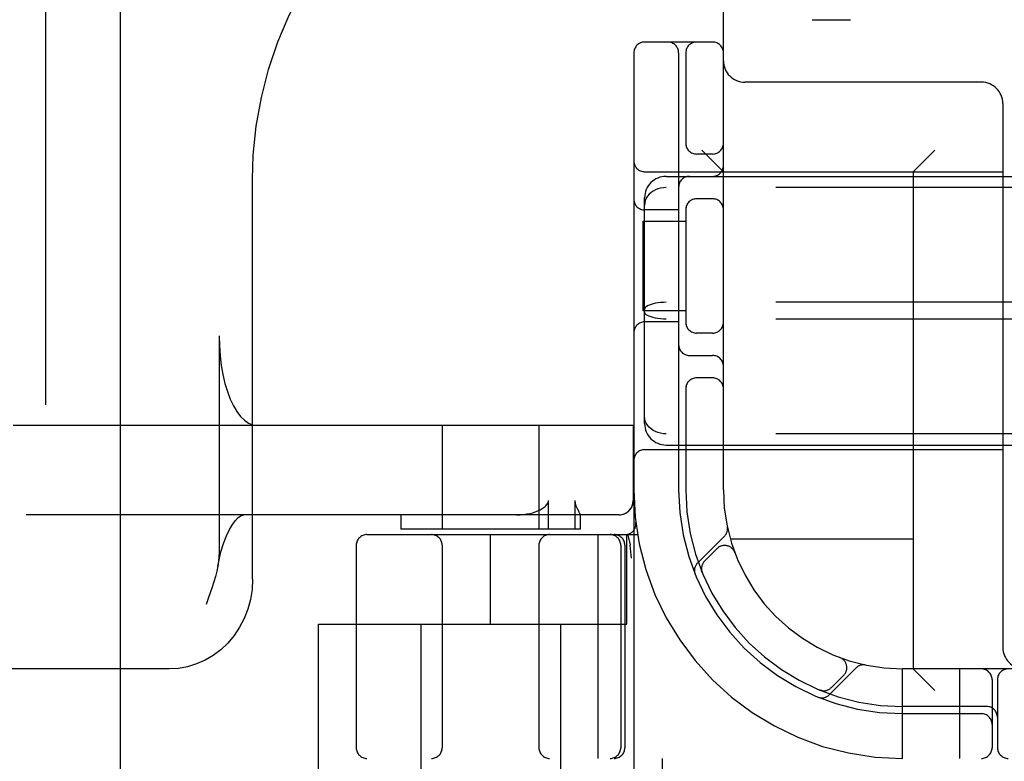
# Model space of a CAD drawing. Header units: inches. Extents: x 0 to 274, y 0 to 177.
# Tile 26 of 138: x 75.53 to 76.9, y 89.69 to 90.73. Entities that reach past the tile are written whole.
import ezdxf

# ---------------------------------------------------------------- set-up
doc = ezdxf.new("R2010")
doc.units = ezdxf.units.IN
doc.header["$LTSCALE"] = 15.069778
doc.header["$MEASUREMENT"] = 0
doc.linetypes.add('HIDDEN', pattern=[0.2, 0.1, -0.1])
doc.layers.add('DEFAULT_2', color=8, linetype='HIDDEN')
doc.layers.add('LEFT_OR_SECONDARY_DOOR_ASSEMBLY', color=7, linetype='CONTINUOUS')

msp = doc.modelspace()

# ---------------------------------------------------------------- linework, layer by layer
at = {"layer": 'DEFAULT_2', "color": 8, "linetype": 'HIDDEN'}
for p, q in [((76.3837, 93.6963), (76.3837, 88.6963)), ((76.1212, 92.6653), (76.1212, 89.2153)), ((76.2462, 92.6653), (76.2462, 89.2153)), ((76.5087, 90.0713), (76.5087, 92.3213)), ((76.6326, 90.7275), (76.6862, 90.7275)), ((76.4937, 90.6963), (76.3987, 90.6963)), ((76.4462, 90.6813), (76.4462, 90.0713)), ((76.4562, 90.6813), (76.4562, 90.5521)), ((76.8687, 90.6403), (76.5387, 90.6403)), ((76.8987, 90.6103), (76.8987, 89.8513)), ((76.4937, 90.54), (76.4712, 90.54)), ((76.5087, 90.5153), (76.4787, 90.5453)), ((76.7737, 90.5153), (76.8037, 90.5453)), ((76.3987, 90.5153), (76.8987, 90.5153)), ((76.4287, 90.5088), (78.0887, 90.5088)), ((76.7737, 90.5153), (76.7737, 89.8213)), ((75.8515, 89.9463), (75.8515, 90.5049)), ((78.0887, 90.4931), (76.4287, 90.4931)), ((76.3987, 90.1639), (76.3987, 90.4786)), ((76.4562, 90.4655), (76.4562, 90.3021)), ((76.4937, 90.4775), (76.4712, 90.4775)), ((76.4462, 90.4619), (76.3987, 90.4619)), ((76.3967, 90.3213), (76.3967, 90.4463)), ((76.3967, 90.4463), (76.4562, 90.4463)), ((78.0887, 90.333), (76.4287, 90.333)), ((76.4562, 90.3213), (76.3967, 90.3213)), ((76.4462, 90.3056), (76.3987, 90.3056)), ((78.0887, 90.3096), (76.4287, 90.3096)), ((75.805, 90.2863), (75.805, 89.9847)), ((76.4937, 90.29), (76.4712, 90.29)), ((76.4612, 90.2588), (76.4937, 90.2588)), ((76.4937, 90.2275), (76.4712, 90.2275)), ((76.4562, 90.2155), (76.4562, 90.0713)), ((75.5174, 90.1613), (76.3831, 90.1613)), ((76.1162, 90.1613), (76.1162, 90.0163)), ((76.2512, 90.1613), (76.2512, 90.0163)), ((76.3827, 90.1613), (76.3827, 90.0563)), ((76.3831, 90.1613), (76.3831, 90.0563)), ((78.0887, 90.1494), (76.4287, 90.1494)), ((76.3987, 90.1273), (76.8987, 90.1273)), ((76.4287, 90.1338), (78.0887, 90.1338)), ((76.2647, 90.0163), (76.2647, 90.0563)), ((76.3014, 90.0563), (76.3014, 90.0163)), ((76.3631, 90.0363), (75.5355, 90.0363)), ((76.0587, 90.0363), (76.0587, 90.0163)), ((76.3087, 90.0364), (76.3086, 90.0363)), ((76.3087, 90.0365), (76.3087, 90.0163)), ((76.3087, 90.0163), (76.0587, 90.0163)), ((76.0112, 90.0088), (76.3889, 90.0088)), ((76.1837, 89.8838), (76.1837, 90.0088)), ((76.3335, 90.0088), (76.3335, 89.6963)), ((76.3737, 89.8838), (76.3737, 90.0088)), ((76.375, 90.0092), (76.3784, 89.9947)), ((76.5101, 90.0065), (76.4725, 89.9689)), ((76.7737, 90.0023), (76.5184, 90.0023)), ((75.9962, 89.9938), (75.9962, 89.7113)), ((76.1162, 89.9938), (76.1162, 89.7113)), ((76.2512, 89.9938), (76.2512, 89.7113)), ((76.3655, 89.9938), (76.3655, 89.7113)), ((76.3712, 89.9938), (76.3712, 89.7113)), ((76.3784, 89.9947), (76.3785, 89.9941)), ((76.4998, 89.9892), (76.4825, 89.9718)), ((76.5243, 89.9842), (76.5242, 89.9844)), ((76.5243, 89.9842), (76.5245, 89.9838)), ((76.4786, 89.957), (76.4791, 89.9557)), ((76.4791, 89.9557), (76.4791, 89.9557)), ((76.4791, 89.9557), (76.4791, 89.9557)), ((75.9437, 89.6343), (75.9437, 89.8838)), ((75.9437, 89.8838), (76.3737, 89.8838)), ((76.0862, 89.8838), (76.0862, 89.4413)), ((76.2812, 89.8838), (76.2812, 89.4413)), ((76.6712, 89.8371), (76.6716, 89.8369)), ((76.6718, 89.8368), (76.6716, 89.8369)), ((75.7352, 89.8213), (74.3504, 89.8213)), ((76.6564, 89.7851), (76.694, 89.8227)), ((76.7587, 89.6963), (76.7587, 89.8213)), ((77.7587, 89.8213), (76.7587, 89.8213)), ((76.7737, 89.8213), (76.8037, 89.7913)), ((76.8387, 89.6963), (76.8387, 89.8213)), ((76.6592, 89.795), (76.6766, 89.8124)), ((76.8837, 89.8063), (76.8837, 89.7113)), ((76.8912, 89.8063), (76.8912, 89.7113)), ((76.6431, 89.7917), (76.6445, 89.7911)), ((76.8762, 89.7688), (76.7587, 89.7688)), ((76.7587, 89.7588), (76.8687, 89.7588)), ((78.5062, 89.6963), (76.0112, 89.6963)), ((76.4237, 89.6343), (76.4237, 89.6963))]:
    msp.add_line(p, q, dxfattribs=at)
for points in [[(75.8515, 90.5048), (75.8526, 90.5382), (75.8568, 90.5787), (75.8639, 90.6188), (75.874, 90.6582), (75.8869, 90.6966), (75.9027, 90.7338), (75.9211, 90.7695), (75.9422, 90.8035), (75.9658, 90.8355), (75.9916, 90.8654), (76.0196, 90.8928), (76.0496, 90.9177), (76.0813, 90.9398), (76.1145, 90.9591), (76.1491, 90.9754), (76.1848, 90.9885), (76.2214, 90.9984), (76.2523, 91.0042)], [(76.4287, 90.4931), (76.4249, 90.4929), (76.4211, 90.4923), (76.4174, 90.4913), (76.4139, 90.49), (76.4107, 90.4883), (76.4077, 90.4862), (76.4051, 90.4838), (76.4028, 90.4812), (76.4011, 90.4783), (76.3997, 90.4752), (76.3989, 90.472), (76.3987, 90.4687)], [(76.4287, 90.333), (76.4249, 90.3329), (76.4211, 90.3326), (76.4174, 90.3322), (76.4139, 90.3316), (76.4107, 90.3309), (76.4077, 90.33), (76.4051, 90.3291), (76.4028, 90.328), (76.4011, 90.3268), (76.3997, 90.3256), (76.3989, 90.3243), (76.3987, 90.323)], [(76.4287, 90.3096), (76.4249, 90.3096), (76.4211, 90.3099), (76.4174, 90.3103), (76.4139, 90.3109), (76.4107, 90.3116), (76.4077, 90.3125), (76.4051, 90.3135), (76.4028, 90.3145), (76.4011, 90.3157), (76.3997, 90.317), (76.3989, 90.3182), (76.3987, 90.3195)], [(75.805, 90.2863), (75.8053, 90.2722), (75.8063, 90.2584), (75.8079, 90.245), (75.8102, 90.232), (75.813, 90.2198), (75.8165, 90.2083), (75.8204, 90.1979), (75.8248, 90.1885), (75.8296, 90.1804), (75.8348, 90.1736), (75.8402, 90.1683), (75.8459, 90.1644), (75.8516, 90.1621), (75.8576, 90.1613)], [(76.4287, 90.1494), (76.4249, 90.1496), (76.4211, 90.1502), (76.4174, 90.1512), (76.4139, 90.1525), (76.4107, 90.1542), (76.4077, 90.1563), (76.4051, 90.1587), (76.4028, 90.1613), (76.4011, 90.1642), (76.3997, 90.1673), (76.3989, 90.1705), (76.3987, 90.1739)], [(76.2528, 90.0434), (76.2544, 90.0443), (76.2559, 90.0452), (76.2573, 90.0461), (76.2586, 90.0471), (76.2598, 90.048), (76.2609, 90.049), (76.2619, 90.0501), (76.2628, 90.0512), (76.2636, 90.0524), (76.2642, 90.0536), (76.2645, 90.0549), (76.2647, 90.0563)], [(76.3014, 90.0563), (76.3014, 90.0549), (76.3016, 90.0536), (76.3019, 90.0523), (76.3022, 90.0512), (76.3025, 90.0501), (76.3029, 90.049), (76.3033, 90.048), (76.3038, 90.0471), (76.3042, 90.0461), (76.3046, 90.0452), (76.3051, 90.0443)], [(76.3627, 90.0363), (76.3666, 90.0366), (76.3704, 90.0378), (76.3738, 90.0396), (76.3769, 90.0421), (76.3794, 90.0451), (76.3812, 90.0486), (76.3823, 90.0524), (76.3827, 90.0563)], [(76.2198, 90.0363), (76.2249, 90.0364), (76.2298, 90.0368), (76.2343, 90.0375), (76.2386, 90.0383), (76.2425, 90.0393), (76.2462, 90.0405), (76.2497, 90.0419), (76.2528, 90.0434)], [(76.3051, 90.0443), (76.3068, 90.041), (76.3071, 90.0402), (76.3075, 90.0395), (76.3078, 90.0388), (76.3081, 90.0381), (76.3083, 90.0375), (76.3085, 90.037), (76.3086, 90.0366), (76.3087, 90.0364)], [(75.803, 89.9648), (75.8043, 89.9714), (75.8074, 89.9845), (75.8111, 89.9964), (75.8151, 90.0068), (75.8193, 90.0157), (75.8236, 90.0229), (75.8278, 90.0284), (75.8316, 90.0324), (75.835, 90.0348), (75.8376, 90.036), (75.8394, 90.0363)], [(75.805, 89.9847), (75.8047, 89.9783), (75.8041, 89.9716), (75.803, 89.9648)], [(76.3805, 89.9758), (76.38, 89.9802), (76.3795, 89.9847), (76.379, 89.9894), (76.3785, 89.9941)], [(75.803, 89.9648), (75.8016, 89.9576), (75.7998, 89.9504), (75.7977, 89.9429), (75.7953, 89.9353), (75.7926, 89.9275), (75.7898, 89.9194), (75.7868, 89.9113)], [(76.4791, 89.9557), (76.4791, 89.9558), (76.479, 89.956), (76.4789, 89.9562), (76.4789, 89.9564), (76.4788, 89.9567), (76.4787, 89.9569), (76.4786, 89.9572), (76.4786, 89.9574), (76.4785, 89.9577), (76.4784, 89.958), (76.4784, 89.9582), (76.4783, 89.9585), (76.4783, 89.9588), (76.4782, 89.9591), (76.4782, 89.9594), (76.4782, 89.9595)], [(75.8515, 89.9463), (75.8508, 89.9321), (75.8486, 89.9182), (75.8449, 89.9046), (75.8398, 89.8916), (75.8334, 89.8793), (75.8258, 89.8678), (75.8171, 89.8574), (75.8073, 89.8481), (75.7967, 89.8401), (75.7853, 89.8334), (75.7733, 89.8281), (75.7609, 89.8243), (75.7481, 89.822), (75.7352, 89.8213)], [(76.6432, 89.7917), (76.6431, 89.7917), (76.6431, 89.7917)], [(76.6469, 89.7908), (76.6468, 89.7908), (76.6464, 89.7908), (76.646, 89.7909), (76.6457, 89.7909), (76.6454, 89.791), (76.645, 89.7911), (76.6447, 89.7912), (76.6444, 89.7913), (76.6441, 89.7913), (76.6439, 89.7914), (76.6436, 89.7915), (76.6434, 89.7916), (76.6433, 89.7916), (76.6432, 89.7917)]]:
    msp.add_lwpolyline(points, dxfattribs=at)
for centre, radius, start, end in [((76.3987, 90.6813), 0.015, 90, 180), ((76.4312, 90.6813), 0.015, 0, 90), ((76.4712, 90.6813), 0.015, 90, 180), ((76.4937, 90.6813), 0.015, 0, 90), ((76.5387, 90.6703), 0.03, 180, 270), ((76.8687, 90.6103), 0.03, 0, 90), ((76.4712, 90.555), 0.015, 180, 270), ((76.4937, 90.555), 0.015, 270, 360), ((76.3987, 90.5303), 0.015, 180, 270), ((76.4937, 90.5238), 0.015, 270, 360), ((76.4287, 90.4788), 0.03, 90, 180), ((76.4612, 90.4938), 0.015, 90, 180), ((76.3987, 90.4769), 0.015, 180, 270), ((76.4712, 90.4625), 0.015, 90, 180), ((76.4937, 90.4625), 0.015, 0, 90), ((76.3987, 90.2906), 0.015, 90, 180), ((76.4712, 90.305), 0.015, 180, 270), ((76.4937, 90.305), 0.015, 270, 0), ((76.4612, 90.2738), 0.015, 180, 270), ((76.4937, 90.2438), 0.015, 0, 90), ((76.4712, 90.2125), 0.015, 90, 180), ((76.4937, 90.2125), 0.015, 0, 90), ((76.4287, 90.1638), 0.03, 180, 270), ((76.3987, 90.1123), 0.015, 90, 180), ((76.7587, 90.0713), 0.375, 180, 270), ((76.7587, 90.0713), 0.3125, 180, 270), ((76.7587, 90.0713), 0.3025, 180, 270), ((76.7587, 90.0713), 0.25, 180, 270), ((76.3631, 90.0563), 0.02, 270, 360), ((76.3716, 90.0238), 0.015, 270, 6.9957), ((76.4999, 90.0168), 0.0145, 315, 11.8855), ((76.0112, 89.9938), 0.015, 90, 180), ((76.1012, 89.9938), 0.015, 0, 90), ((76.2662, 89.9938), 0.015, 90, 180), ((76.3505, 89.9938), 0.015, 0, 90), ((76.3562, 89.9938), 0.015, 0, 90), ((76.5104, 89.9786), 0.015, 20.4747, 135), ((76.4931, 89.9612), 0.015, 135, 202.5046), ((76.4828, 89.9587), 0.0145, 135, 202.1958), ((76.9287, 89.8513), 0.03, 180, 270), ((76.666, 89.823), 0.015, 315, 69.5253), ((76.7042, 89.8124), 0.0145, 78.1145, 135), ((76.8687, 89.8063), 0.015, 0, 90), ((76.9062, 89.8063), 0.015, 90, 180), ((76.6486, 89.8057), 0.015, 247.4954, 315), ((76.6461, 89.7953), 0.0145, 247.8042, 315), ((76.8762, 89.7538), 0.015, 0, 90), ((76.8687, 89.7438), 0.015, 0, 90), ((76.0112, 89.7113), 0.015, 180, 270), ((76.1012, 89.7113), 0.015, 270, 360), ((76.2662, 89.7113), 0.015, 180, 270), ((76.3505, 89.7113), 0.015, 270, 360), ((76.3562, 89.7113), 0.015, 270, 360), ((76.8687, 89.7113), 0.015, 270, 360), ((76.9062, 89.7113), 0.015, 180, 270)]:
    msp.add_arc(centre, radius, start, end, dxfattribs=at)
at = {"layer": 'LEFT_OR_SECONDARY_DOOR_ASSEMBLY', "color": 8, "linetype": 'HIDDEN'}
msp.add_line((75.5632, 60.0503), (75.5632, 122.3423), dxfattribs=at)
at = {"layer": 'LEFT_OR_SECONDARY_DOOR_ASSEMBLY', "color": 3, "linetype": 'Continuous'}
msp.add_line((75.6672, 60.0503), (75.6672, 122.3423), dxfattribs=at)

doc.saveas('drawing.dxf')
